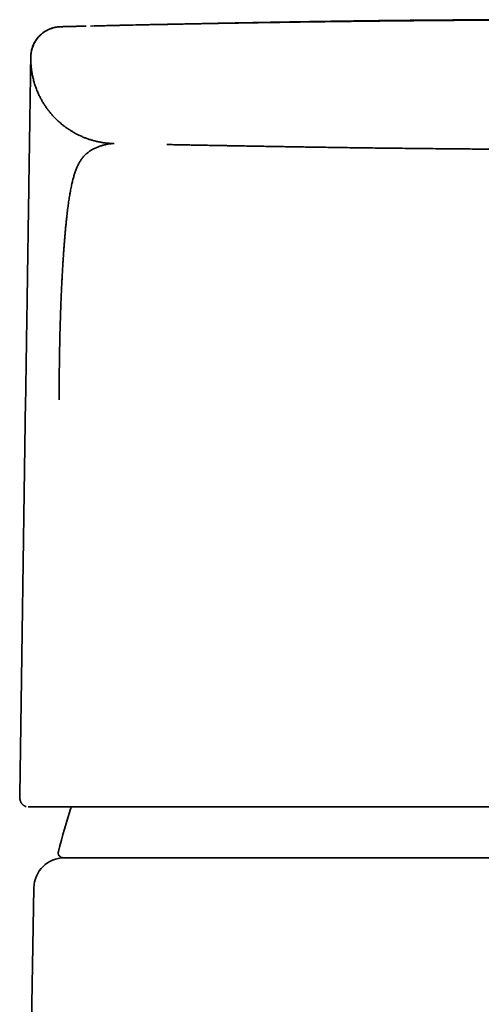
# Model space of a CAD drawing. Header units: millimetres. Extents: x 8 to 542, y 12 to 410.
# Tile 14 of 17: x 262 to 280, y 371 to 410. Entities that reach past the tile are written whole.
import ezdxf

# ---------------------------------------------------------------- set-up
doc = ezdxf.new("R2010")
doc.units = ezdxf.units.MM

msp = doc.modelspace()

# ---------------------------------------------------------------- linework, layer by layer
at = {"color": 7, "linetype": 'Continuous', "lineweight": 35}
for p, q in [((263.903, 409.94), (263.901, 409.94)), ((264.911, 409.964), (264.869, 409.963)), ((262.732, 408.741), (262.732, 408.743)), ((262.732, 408.716), (262.732, 408.741)), ((262.732, 408.741), (262.732, 408.741)), ((266.012, 405.341), (265.958, 405.343)), ((262.53, 395.253), (262.297, 379.703)), ((262.297, 379.703), (262.297, 379.701)), ((262.63, 379.241), (262.635, 379.241)), ((291.143, 377.241), (277.857, 377.241)), ((262.779, 371.474), (262.855, 376.061))]:
    msp.add_line(p, q, dxfattribs=at)
for centre, radius, start, end in [((321.749, 361.876), 60, 163.17698, 164.91337), ((264.01, 377.441), 0.2, 164.9134, 270), ((264.055, 376.041), 1.2, 90, 179.045), ((276.777, 371.241), 14, 179.045, 200.2783)]:
    msp.add_arc(centre, radius, start, end, dxfattribs=at)
for points, knots in [([(263.683, 409.913), (263.671, 409.911), (263.629, 409.903), (263.559, 409.882), (263.472, 409.85), (263.387, 409.811), (263.305, 409.765), (263.225, 409.711), (263.15, 409.652), (263.079, 409.586), (263.014, 409.515), (262.955, 409.439), (262.903, 409.359), (262.857, 409.275), (262.819, 409.19), (262.788, 409.103), (262.764, 409.016), (262.747, 408.929), (262.736, 408.843), (262.734, 408.787), (262.733, 408.758)], [0, 0, 0, 0, 0.02296, 0.078951, 0.13598, 0.193904, 0.252563, 0.311786, 0.371392, 0.431191, 0.49099, 0.550596, 0.609819, 0.668478, 0.726402, 0.783431, 0.839422, 0.89425, 0.947806, 1, 1, 1, 1]), ([(264.875, 409.964), (264.849, 409.963), (264.798, 409.962), (264.726, 409.96), (264.659, 409.958), (264.596, 409.957), (264.538, 409.956), (264.485, 409.954), (264.436, 409.953), (264.392, 409.952), (264.351, 409.951), (264.313, 409.95), (264.277, 409.949), (264.242, 409.948), (264.209, 409.948), (264.178, 409.947), (264.151, 409.946), (264.126, 409.946), (264.103, 409.945), (264.083, 409.945), (264.064, 409.944), (264.046, 409.944), (264.03, 409.943), (264.016, 409.943), (264.004, 409.943), (263.995, 409.942), (263.987, 409.942), (263.98, 409.942), (263.973, 409.942), (263.966, 409.942), (263.958, 409.941), (263.95, 409.941), (263.942, 409.941), (263.934, 409.941), (263.926, 409.941), (263.92, 409.94), (263.913, 409.94), (263.908, 409.94), (263.902, 409.94), (263.898, 409.94), (263.894, 409.94), (263.89, 409.94), (263.886, 409.939), (263.881, 409.939), (263.876, 409.939), (263.872, 409.939), (263.867, 409.939), (263.863, 409.938), (263.858, 409.938), (263.851, 409.938), (263.842, 409.937), (263.828, 409.936), (263.809, 409.934), (263.783, 409.931), (263.753, 409.927), (263.719, 409.921), (263.673, 409.912), (263.615, 409.897), (263.542, 409.875), (263.464, 409.845), (263.383, 409.807), (263.304, 409.762), (263.228, 409.711), (263.157, 409.654), (263.089, 409.592), (263.027, 409.525), (262.971, 409.455), (262.921, 409.382), (262.877, 409.307), (262.84, 409.23), (262.814, 409.166), (262.797, 409.116), (262.786, 409.081), (262.777, 409.05), (262.771, 409.024), (262.766, 409.004), (262.763, 408.991), (262.761, 408.982), (262.76, 408.974), (262.757, 408.964), (262.755, 408.955), (262.753, 408.946), (262.751, 408.938), (262.749, 408.93), (262.748, 408.923), (262.746, 408.918), (262.745, 408.912), (262.745, 408.91), (262.744, 408.908)], [0, 0, 0, 0, 0.031011, 0.061196, 0.090554, 0.119084, 0.146785, 0.173656, 0.198231, 0.222068, 0.245168, 0.26753, 0.289156, 0.312421, 0.334768, 0.356198, 0.37671, 0.396304, 0.41498, 0.432738, 0.449578, 0.467349, 0.483969, 0.499437, 0.513754, 0.524195, 0.533926, 0.542946, 0.551276, 0.561434, 0.572421, 0.584238, 0.596884, 0.61036, 0.624666, 0.636321, 0.648475, 0.661129, 0.674281, 0.687916, 0.694299, 0.699899, 0.704721, 0.708775, 0.712079, 0.713775, 0.715204, 0.716386, 0.717362, 0.718203, 0.719531, 0.721384, 0.724337, 0.728107, 0.732712, 0.737767, 0.74292, 0.753318, 0.764083, 0.77675, 0.78986, 0.80318, 0.816557, 0.829952, 0.843327, 0.856641, 0.869854, 0.88285, 0.895561, 0.907961, 0.920028, 0.925932, 0.931472, 0.936154, 0.93998, 0.942965, 0.945122, 0.946013, 0.946956, 0.949219, 0.952232, 0.956125, 0.960961, 0.966769, 0.973568, 0.981369, 0.990178, 1, 1, 1, 1]), ([(263.903, 409.94), (263.904, 409.94), (263.905, 409.94), (263.917, 409.94), (263.937, 409.941), (263.964, 409.942), (263.999, 409.942), (264.041, 409.944), (264.09, 409.945), (264.147, 409.946), (264.211, 409.948), (264.284, 409.949), (264.364, 409.951), (264.452, 409.954), (264.548, 409.956), (264.651, 409.958), (264.761, 409.961), (264.841, 409.963), (264.881, 409.964)], [0, 0, 0, 0, 0.062714, 0.125436, 0.18816, 0.250881, 0.313598, 0.375194, 0.436791, 0.498388, 0.559986, 0.62284, 0.685696, 0.748554, 0.811416, 0.874282, 0.937145, 1, 1, 1, 1]), ([(265.078, 409.968), (265.464, 409.977), (266.303, 409.997), (267.598, 410.025), (268.964, 410.052), (269.937, 410.071), (270.456, 410.08), (270.517, 410.081)], [0, 0, 0, 0, 0.212918, 0.463064, 0.714105, 0.965911, 1, 1, 1, 1]), ([(284.5, 410.21), (284.474, 410.21), (284.423, 410.21), (284.349, 410.21), (284.281, 410.21), (284.218, 410.21), (284.161, 410.21), (284.107, 410.21), (284.027, 410.21), (283.919, 410.21), (283.777, 410.209), (283.632, 410.209), (283.483, 410.209), (283.358, 410.209), (283.255, 410.209), (283.173, 410.208), (283.089, 410.208), (283, 410.208), (282.904, 410.208), (282.8, 410.208), (282.69, 410.207), (282.572, 410.207), (282.445, 410.207), (282.31, 410.206), (282.166, 410.206), (282.014, 410.205), (281.854, 410.205), (281.687, 410.204), (281.514, 410.203), (281.333, 410.203), (281.145, 410.202), (280.948, 410.201), (280.742, 410.2), (280.526, 410.198), (280.302, 410.197), (280.07, 410.196), (279.83, 410.194), (279.582, 410.192), (279.335, 410.191), (279.088, 410.189), (278.842, 410.187), (278.59, 410.185), (278.331, 410.183), (278.065, 410.181), (277.793, 410.178), (277.504, 410.175), (277.199, 410.172), (276.877, 410.169), (276.547, 410.166), (276.209, 410.162), (275.863, 410.158), (275.509, 410.154), (275.147, 410.149), (274.777, 410.145), (274.399, 410.14), (274.016, 410.134), (273.628, 410.129), (273.234, 410.123), (272.832, 410.117), (272.421, 410.111), (271.999, 410.104), (271.568, 410.097), (271.128, 410.09), (270.681, 410.082), (270.229, 410.074), (269.773, 410.066), (269.312, 410.057), (268.843, 410.048), (268.364, 410.039), (267.875, 410.029), (267.375, 410.019), (266.868, 410.008), (266.353, 409.997), (265.858, 409.986), (265.534, 409.978), (265.385, 409.975)], [0, 0, 0, 0, 0.004121, 0.007965, 0.011532, 0.014821, 0.017834, 0.020582, 0.023248, 0.030444, 0.03744, 0.045508, 0.053294, 0.060796, 0.065161, 0.069424, 0.073688, 0.078332, 0.083392, 0.088767, 0.094544, 0.100723, 0.107303, 0.114416, 0.121947, 0.129894, 0.138259, 0.147042, 0.156074, 0.165509, 0.175348, 0.18559, 0.196457, 0.207744, 0.219451, 0.231579, 0.244127, 0.257095, 0.270484, 0.282993, 0.295848, 0.309048, 0.322595, 0.336486, 0.350723, 0.365305, 0.381744, 0.3986, 0.415872, 0.43356, 0.451664, 0.470182, 0.489115, 0.508461, 0.52822, 0.54839, 0.568599, 0.589204, 0.610202, 0.631593, 0.653775, 0.676361, 0.699349, 0.722737, 0.746525, 0.770273, 0.794402, 0.818909, 0.843792, 0.869567, 0.895729, 0.922273, 0.949196, 0.976496, 1, 1, 1, 1]), ([(284.5, 410.216), (284.472, 410.216), (284.417, 410.216), (284.338, 410.216), (284.265, 410.217), (284.197, 410.217), (284.136, 410.217), (284.08, 410.217), (284.031, 410.217), (283.988, 410.217), (283.951, 410.217), (283.918, 410.217), (283.89, 410.217), (283.861, 410.217), (283.827, 410.217), (283.785, 410.217), (283.738, 410.217), (283.685, 410.217), (283.627, 410.217), (283.564, 410.217), (283.501, 410.217), (283.44, 410.217), (283.382, 410.217), (283.327, 410.217), (283.275, 410.217), (283.226, 410.217), (283.18, 410.217), (283.135, 410.217), (283.09, 410.217), (283.041, 410.216), (282.988, 410.216), (282.926, 410.216), (282.858, 410.216), (282.788, 410.216), (282.724, 410.216), (282.666, 410.216), (282.612, 410.216), (282.56, 410.216), (282.505, 410.216), (282.449, 410.216), (282.391, 410.216), (282.332, 410.216), (282.271, 410.216), (282.213, 410.216), (282.158, 410.215), (282.108, 410.215), (282.06, 410.215), (282.014, 410.215), (281.968, 410.215), (281.921, 410.215), (281.87, 410.215), (281.816, 410.215), (281.759, 410.215), (281.698, 410.215), (281.638, 410.214), (281.581, 410.214), (281.529, 410.214), (281.48, 410.214), (281.435, 410.214), (281.392, 410.214), (281.35, 410.214), (281.304, 410.213), (281.25, 410.213), (281.188, 410.213), (281.12, 410.213), (281.049, 410.213), (280.978, 410.212), (280.908, 410.212), (280.84, 410.212), (280.774, 410.212), (280.713, 410.212), (280.664, 410.211), (280.624, 410.211), (280.592, 410.211), (280.558, 410.211), (280.52, 410.211), (280.476, 410.211), (280.431, 410.21), (280.384, 410.21), (280.339, 410.21), (280.296, 410.21), (280.255, 410.21), (280.218, 410.209), (280.182, 410.209), (280.147, 410.209), (280.111, 410.209), (280.072, 410.209), (280.03, 410.209), (279.987, 410.208), (279.944, 410.208), (279.906, 410.208), (279.871, 410.208), (279.836, 410.208), (279.796, 410.207), (279.748, 410.207), (279.697, 410.207), (279.645, 410.206), (279.595, 410.206), (279.547, 410.206), (279.504, 410.206), (279.463, 410.205), (279.424, 410.205), (279.383, 410.205), (279.34, 410.205), (279.296, 410.204), (279.252, 410.204), (279.21, 410.204), (279.172, 410.204), (279.141, 410.203), (279.112, 410.203), (279.084, 410.203), (279.055, 410.203), (279.025, 410.203), (278.994, 410.202), (278.96, 410.202), (278.924, 410.202), (278.883, 410.202), (278.837, 410.201), (278.786, 410.201), (278.74, 410.201), (278.699, 410.2), (278.667, 410.2), (278.64, 410.2), (278.616, 410.2), (278.586, 410.199), (278.546, 410.199), (278.493, 410.199), (278.435, 410.198), (278.375, 410.198), (278.314, 410.197), (278.255, 410.197), (278.197, 410.196), (278.143, 410.196), (278.098, 410.195), (278.059, 410.195), (278.026, 410.195), (277.993, 410.195), (277.959, 410.194), (277.924, 410.194), (277.887, 410.194), (277.846, 410.193), (277.802, 410.193), (277.756, 410.192), (277.71, 410.192), (277.664, 410.192), (277.621, 410.191), (277.581, 410.191), (277.544, 410.19), (277.496, 410.19), (277.438, 410.189), (277.367, 410.189), (277.308, 410.188), (277.256, 410.187), (277.211, 410.187), (277.162, 410.186), (277.105, 410.186), (277.043, 410.185), (276.977, 410.185), (276.915, 410.184), (276.856, 410.183), (276.801, 410.183), (276.749, 410.182), (276.699, 410.181), (276.646, 410.181), (276.59, 410.18), (276.529, 410.179), (276.465, 410.179), (276.399, 410.178), (276.333, 410.177), (276.269, 410.176), (276.208, 410.176), (276.148, 410.175), (276.089, 410.174), (276.033, 410.173), (275.98, 410.173), (275.93, 410.172), (275.876, 410.171), (275.819, 410.171), (275.757, 410.17), (275.695, 410.169), (275.635, 410.168), (275.578, 410.167), (275.523, 410.167), (275.468, 410.166), (275.41, 410.165), (275.348, 410.164), (275.285, 410.163), (275.224, 410.163), (275.165, 410.162), (275.11, 410.161), (275.058, 410.16), (275.01, 410.16), (274.948, 410.159), (274.869, 410.157), (274.773, 410.156), (274.675, 410.155), (274.578, 410.153), (274.484, 410.152), (274.392, 410.15), (274.317, 410.149), (274.257, 410.148), (274.214, 410.148), (274.169, 410.147), (274.121, 410.146), (274.069, 410.145), (274.015, 410.144), (273.959, 410.144), (273.904, 410.143), (273.852, 410.142), (273.805, 410.141), (273.762, 410.14), (273.721, 410.14), (273.681, 410.139), (273.641, 410.138), (273.6, 410.138), (273.555, 410.137), (273.506, 410.136), (273.458, 410.135), (273.413, 410.135), (273.372, 410.134), (273.329, 410.133), (273.285, 410.132), (273.241, 410.132), (273.201, 410.131), (273.166, 410.13), (273.134, 410.13), (273.106, 410.129), (273.081, 410.129), (273.057, 410.129), (273.034, 410.128), (273.011, 410.128), (272.986, 410.127), (272.961, 410.127), (272.933, 410.126), (272.902, 410.126), (272.867, 410.125), (272.831, 410.125), (272.795, 410.124), (272.759, 410.123), (272.723, 410.123), (272.689, 410.122), (272.659, 410.122), (272.631, 410.121), (272.605, 410.121), (272.576, 410.12), (272.54, 410.12), (272.499, 410.119), (272.464, 410.118), (272.436, 410.118), (272.412, 410.117), (272.384, 410.117), (272.353, 410.116), (272.318, 410.116), (272.283, 410.115), (272.248, 410.114), (272.217, 410.114), (272.188, 410.113), (272.162, 410.113), (272.138, 410.112), (272.113, 410.112), (272.087, 410.111), (272.06, 410.111), (272.034, 410.11), (272.009, 410.11), (271.987, 410.11), (271.966, 410.109), (271.946, 410.109), (271.922, 410.108), (271.896, 410.108), (271.866, 410.107), (271.833, 410.107), (271.798, 410.106), (271.761, 410.105), (271.726, 410.105), (271.693, 410.104), (271.665, 410.104), (271.639, 410.103), (271.616, 410.103), (271.591, 410.102), (271.563, 410.102), (271.533, 410.101), (271.501, 410.101), (271.467, 410.1), (271.432, 410.099), (271.397, 410.099), (271.364, 410.098), (271.331, 410.097), (271.3, 410.097), (271.272, 410.096), (271.247, 410.096), (271.225, 410.095), (271.205, 410.095), (271.188, 410.095), (271.166, 410.094), (271.139, 410.094), (271.105, 410.093), (271.071, 410.092), (271.035, 410.092), (270.996, 410.091), (270.954, 410.09), (270.905, 410.089), (270.851, 410.088), (270.793, 410.087), (270.731, 410.086), (270.664, 410.085), (270.591, 410.083), (270.52, 410.082), (270.451, 410.08), (270.384, 410.079), (270.321, 410.078), (270.265, 410.077), (270.216, 410.076), (270.172, 410.075), (270.126, 410.074), (270.079, 410.073), (270.032, 410.072), (269.986, 410.071), (269.941, 410.07), (269.9, 410.07), (269.862, 410.069), (269.827, 410.068), (269.793, 410.068), (269.761, 410.067), (269.73, 410.066), (269.698, 410.066), (269.664, 410.065), (269.637, 410.064), (269.617, 410.064), (269.604, 410.064), (269.596, 410.064), (269.592, 410.064)], [0, 0, 0, 0, 0.004514, 0.008718, 0.012613, 0.016202, 0.019486, 0.022464, 0.025029, 0.027317, 0.029329, 0.031066, 0.032529, 0.033751, 0.035763, 0.037996, 0.040449, 0.04332, 0.046442, 0.049815, 0.053283, 0.056577, 0.059692, 0.06263, 0.065389, 0.067972, 0.070546, 0.072792, 0.075242, 0.077894, 0.080747, 0.083779, 0.087909, 0.091707, 0.095173, 0.098309, 0.101116, 0.103852, 0.106814, 0.110002, 0.113058, 0.116294, 0.119673, 0.122889, 0.125879, 0.128643, 0.131181, 0.133743, 0.136158, 0.138747, 0.141523, 0.144486, 0.147636, 0.150971, 0.15448, 0.157547, 0.160433, 0.163139, 0.165665, 0.168011, 0.170219, 0.17261, 0.175718, 0.179167, 0.182958, 0.187067, 0.191071, 0.194806, 0.198864, 0.202551, 0.20592, 0.209087, 0.210908, 0.212657, 0.214464, 0.216602, 0.219078, 0.221893, 0.224341, 0.226972, 0.229485, 0.231796, 0.233904, 0.235809, 0.237833, 0.239851, 0.242053, 0.244438, 0.247005, 0.249469, 0.251676, 0.253626, 0.255348, 0.257731, 0.260475, 0.263541, 0.266522, 0.269438, 0.272143, 0.274798, 0.276951, 0.279208, 0.281568, 0.284024, 0.286573, 0.289215, 0.291702, 0.293854, 0.295678, 0.297234, 0.298832, 0.300514, 0.302249, 0.304066, 0.305968, 0.308082, 0.310471, 0.313134, 0.31607, 0.31928, 0.321351, 0.323204, 0.324823, 0.32621, 0.327376, 0.330116, 0.333225, 0.336692, 0.340263, 0.343836, 0.347345, 0.35082, 0.354026, 0.356917, 0.358902, 0.360821, 0.362784, 0.364791, 0.366843, 0.369006, 0.37144, 0.374153, 0.376825, 0.379697, 0.382467, 0.385043, 0.387425, 0.389613, 0.391632, 0.396065, 0.400159, 0.404294, 0.406828, 0.409484, 0.412446, 0.41573, 0.419825, 0.423858, 0.427667, 0.431252, 0.434636, 0.437826, 0.440828, 0.443768, 0.447461, 0.451219, 0.45512, 0.459194, 0.463594, 0.467342, 0.471194, 0.47497, 0.478668, 0.482238, 0.485583, 0.4887, 0.491694, 0.495615, 0.499657, 0.50354, 0.507287, 0.511148, 0.514478, 0.517976, 0.521726, 0.525728, 0.52985, 0.533955, 0.537779, 0.541382, 0.544738, 0.547857, 0.550891, 0.557023, 0.563388, 0.570054, 0.57664, 0.582819, 0.589003, 0.595363, 0.59823, 0.601141, 0.604219, 0.607539, 0.611101, 0.614907, 0.618797, 0.622759, 0.62637, 0.629629, 0.632596, 0.635435, 0.638315, 0.64106, 0.64385, 0.647007, 0.650538, 0.654446, 0.657274, 0.660243, 0.663354, 0.666609, 0.669801, 0.672705, 0.675321, 0.677645, 0.679679, 0.681432, 0.683119, 0.684823, 0.686544, 0.688283, 0.690215, 0.69223, 0.694524, 0.697111, 0.699993, 0.702577, 0.705359, 0.708097, 0.710627, 0.712948, 0.715058, 0.716958, 0.718647, 0.721829, 0.724993, 0.72815, 0.729764, 0.731625, 0.733767, 0.736191, 0.738898, 0.741888, 0.744433, 0.746917, 0.749201, 0.751286, 0.75317, 0.754852, 0.757103, 0.759247, 0.761318, 0.763314, 0.765237, 0.766701, 0.768322, 0.770203, 0.772346, 0.774751, 0.777419, 0.780351, 0.783482, 0.78641, 0.789065, 0.791405, 0.793479, 0.795335, 0.797202, 0.799689, 0.802249, 0.804896, 0.807798, 0.81101, 0.813751, 0.816685, 0.819598, 0.822266, 0.824688, 0.826862, 0.828788, 0.830465, 0.831895, 0.833262, 0.836119, 0.839206, 0.842211, 0.84545, 0.848971, 0.852776, 0.856868, 0.862383, 0.867744, 0.872947, 0.880012, 0.88697, 0.893923, 0.900863, 0.907624, 0.914144, 0.920466, 0.925014, 0.929826, 0.934904, 0.940249, 0.945848, 0.951326, 0.956517, 0.961418, 0.965806, 0.96993, 0.973827, 0.977638, 0.981378, 0.985046, 0.989777, 0.99438, 0.996154, 0.997988, 1, 1, 1, 1]), ([(274.822, 410.149), (274.811, 410.149), (274.776, 410.148), (274.717, 410.147), (274.644, 410.146), (274.57, 410.145), (274.497, 410.144), (274.424, 410.143), (274.352, 410.142), (274.212, 410.141), (274.005, 410.138), (273.725, 410.134), (273.477, 410.13), (273.26, 410.127), (273.076, 410.124), (272.891, 410.121), (272.705, 410.118), (272.526, 410.115), (272.318, 410.112), (272.079, 410.108), (271.803, 410.104), (271.575, 410.1), (271.398, 410.097), (271.273, 410.094), (271.148, 410.092), (271.021, 410.09), (270.897, 410.088), (270.779, 410.086), (270.637, 410.083), (270.465, 410.08), (270.257, 410.076), (270.082, 410.073), (269.976, 410.071), (269.942, 410.07)], [0, 0, 0, 0, 0.006773, 0.021835, 0.03692, 0.05203, 0.067163, 0.08232, 0.0975, 0.111704, 0.168478, 0.225989, 0.284237, 0.321688, 0.359438, 0.397488, 0.435838, 0.473439, 0.508006, 0.563353, 0.619957, 0.677818, 0.703, 0.728414, 0.754058, 0.779934, 0.80604, 0.830294, 0.852016, 0.892958, 0.93535, 0.97919, 1, 1, 1, 1]), ([(278.118, 410.184), (278.102, 410.184), (278.073, 410.184), (278.03, 410.184), (277.994, 410.183), (277.965, 410.183), (277.942, 410.183), (277.921, 410.183), (277.902, 410.182), (277.886, 410.182), (277.873, 410.182), (277.862, 410.182), (277.854, 410.182), (277.849, 410.182), (277.847, 410.182), (277.847, 410.182), (277.847, 410.182)], [0, 0, 0, 0, 0.165471, 0.311376, 0.437692, 0.519732, 0.591185, 0.652581, 0.70485, 0.749584, 0.78937, 0.82786, 0.869081, 0.916369, 0.971965, 1, 1, 1, 1]), ([(279.273, 410.193), (279.262, 410.193), (279.21, 410.193), (279.121, 410.192), (279.01, 410.191), (278.906, 410.191), (278.808, 410.19), (278.719, 410.189), (278.637, 410.189), (278.562, 410.188), (278.491, 410.187), (278.426, 410.187), (278.36, 410.186), (278.294, 410.186), (278.229, 410.185), (278.171, 410.185), (278.134, 410.184), (278.118, 410.184), (278.118, 410.184)], [0, 0, 0, 0, 0.020775, 0.0955524, 0.1685473, 0.2399161, 0.3098184, 0.3784164, 0.4420479, 0.5048051, 0.5668283, 0.628258, 0.6892346, 0.7664048, 0.8433526, 0.9203586, 0.9976969, 1, 1, 1, 1]), ([(262.53, 395.261), (262.533, 395.465), (262.539, 395.871), (262.548, 396.478), (262.557, 397.074), (262.566, 397.649), (262.574, 398.201), (262.582, 398.735), (262.59, 399.244), (262.597, 399.729), (262.604, 400.189), (262.611, 400.634), (262.617, 401.066), (262.624, 401.484), (262.63, 401.888), (262.636, 402.314), (262.643, 402.76), (262.65, 403.22), (262.656, 403.658), (262.662, 404.072), (262.668, 404.429), (262.672, 404.735), (262.676, 404.999), (262.68, 405.252), (262.684, 405.496), (262.687, 405.73), (262.691, 405.954), (262.695, 406.218), (262.699, 406.512), (262.704, 406.823), (262.708, 407.108), (262.712, 407.366), (262.715, 407.561), (262.717, 407.71), (262.719, 407.823), (262.72, 407.928), (262.722, 408.026), (262.723, 408.117), (262.724, 408.202), (262.726, 408.284), (262.727, 408.362), (262.728, 408.437), (262.729, 408.503), (262.73, 408.562), (262.731, 408.612), (262.731, 408.653), (262.732, 408.687), (262.732, 408.708), (262.732, 408.717), (262.732, 408.719)], [0, 0, 0, 0, 0.0215422, 0.043015, 0.0644453, 0.0850177, 0.1045269, 0.1237602, 0.1427399, 0.1600982, 0.1771202, 0.1938267, 0.2102398, 0.2263827, 0.2422799, 0.2579569, 0.2779113, 0.2976219, 0.3171508, 0.3365623, 0.3559215, 0.3701716, 0.3845788, 0.3991675, 0.4139614, 0.428983, 0.4442539, 0.4597948, 0.486502, 0.5142045, 0.5429786, 0.5728928, 0.6038909, 0.6219267, 0.6405181, 0.6596726, 0.679397, 0.6996978, 0.7205806, 0.7420509, 0.7682108, 0.7956283, 0.8243095, 0.8542595, 0.8854831, 0.9179844, 0.9495236, 0.9849297, 1, 1, 1, 1]), ([(262.732, 408.725), (262.732, 408.725), (262.732, 408.724), (262.732, 408.724), (262.732, 408.723), (262.732, 408.722), (262.732, 408.721), (262.732, 408.72), (262.732, 408.719), (262.732, 408.717), (262.732, 408.716), (262.732, 408.715), (262.732, 408.714), (262.732, 408.713), (262.732, 408.712), (262.732, 408.71), (262.732, 408.709), (262.732, 408.708), (262.732, 408.707), (262.732, 408.706), (262.732, 408.704), (262.732, 408.703), (262.732, 408.702), (262.732, 408.7), (262.732, 408.699), (262.732, 408.698), (262.732, 408.696), (262.732, 408.695), (262.732, 408.693), (262.732, 408.692), (262.732, 408.69), (262.732, 408.688), (262.732, 408.686), (262.732, 408.685), (262.732, 408.683), (262.732, 408.681), (262.732, 408.679), (262.732, 408.677), (262.732, 408.676), (262.732, 408.674), (262.732, 408.673), (262.732, 408.672), (262.732, 408.671), (262.732, 408.67), (262.732, 408.668), (262.732, 408.665), (262.732, 408.66), (262.732, 408.654), (262.732, 408.648), (262.732, 408.64), (262.733, 408.631), (262.733, 408.62), (262.733, 408.609), (262.733, 408.596), (262.734, 408.581), (262.734, 408.566), (262.735, 408.549), (262.736, 408.531), (262.737, 408.514), (262.738, 408.497), (262.739, 408.48), (262.74, 408.464), (262.741, 408.449), (262.742, 408.434), (262.743, 408.419), (262.744, 408.404), (262.746, 408.389), (262.747, 408.371), (262.75, 408.347), (262.753, 408.318), (262.757, 408.283), (262.762, 408.241), (262.769, 408.194), (262.777, 408.141), (262.788, 408.082), (262.8, 408.017), (262.815, 407.946), (262.834, 407.868), (262.856, 407.784), (262.882, 407.697), (262.911, 407.609), (262.942, 407.522), (262.975, 407.436), (263.017, 407.337), (263.068, 407.226), (263.131, 407.103), (263.199, 406.983), (263.271, 406.867), (263.347, 406.755), (263.43, 406.642), (263.52, 406.53), (263.617, 406.42), (263.705, 406.329), (263.78, 406.256), (263.844, 406.197), (263.912, 406.138), (263.987, 406.075), (264.071, 406.01), (264.165, 405.942), (264.264, 405.875), (264.37, 405.81), (264.482, 405.746), (264.599, 405.685), (264.723, 405.627), (264.847, 405.575), (264.972, 405.529), (265.097, 405.488), (265.225, 405.451), (265.357, 405.419), (265.491, 405.392), (265.627, 405.37), (265.764, 405.355), (265.894, 405.344), (265.977, 405.342), (266.015, 405.341)], [0, 0, 0, 0, 0.008817, 0.033838, 0.056441, 0.078725, 0.100691, 0.122339, 0.143669, 0.164681, 0.185374, 0.205749, 0.225806, 0.245545, 0.264966, 0.284068, 0.301787, 0.319224, 0.336377, 0.353248, 0.369835, 0.386638, 0.40314, 0.419341, 0.435242, 0.450842, 0.465871, 0.48061, 0.495059, 0.509219, 0.525697, 0.541764, 0.55742, 0.572666, 0.5875, 0.601924, 0.613722, 0.62523, 0.636449, 0.647377, 0.654098, 0.660704, 0.667196, 0.673559, 0.67967, 0.686161, 0.692306, 0.698105, 0.70356, 0.708672, 0.713442, 0.717872, 0.721965, 0.725842, 0.729368, 0.732547, 0.735388, 0.737903, 0.739761, 0.741417, 0.742892, 0.743895, 0.744827, 0.745707, 0.746558, 0.747235, 0.747952, 0.748901, 0.750118, 0.751602, 0.753453, 0.755606, 0.758064, 0.760832, 0.763913, 0.767312, 0.771034, 0.775085, 0.779683, 0.784435, 0.789185, 0.793931, 0.79867, 0.803402, 0.810549, 0.817666, 0.824744, 0.831778, 0.838759, 0.845683, 0.85336, 0.860949, 0.868443, 0.872811, 0.877241, 0.881865, 0.886679, 0.892378, 0.898315, 0.904485, 0.910882, 0.917497, 0.924322, 0.931347, 0.938562, 0.945178, 0.951928, 0.958802, 0.96579, 0.97288, 0.979932, 0.987062, 0.994257, 1, 1, 1, 1]), ([(265.681, 405.3), (265.663, 405.296), (265.628, 405.289), (265.572, 405.274), (265.515, 405.258), (265.455, 405.239), (265.394, 405.217), (265.332, 405.192), (265.268, 405.164), (265.204, 405.133), (265.14, 405.099), (265.075, 405.061), (265.015, 405.02), (264.959, 404.978), (264.908, 404.934), (264.857, 404.886), (264.823, 404.849), (264.806, 404.83)], [0, 0, 0, 0, 0.075102, 0.149697, 0.223761, 0.297262, 0.370169, 0.442462, 0.514132, 0.583772, 0.652836, 0.721348, 0.789338, 0.842414, 0.895206, 0.94773, 1, 1, 1, 1]), ([(266.002, 405.341), (265.998, 405.341), (265.992, 405.341), (265.982, 405.341), (265.972, 405.341), (265.961, 405.34), (265.951, 405.34), (265.94, 405.34), (265.925, 405.339), (265.907, 405.339), (265.885, 405.338), (265.865, 405.337), (265.846, 405.335), (265.831, 405.334), (265.815, 405.332), (265.799, 405.329), (265.782, 405.326), (265.766, 405.323), (265.749, 405.319), (265.733, 405.315), (265.716, 405.31), (265.699, 405.305), (265.687, 405.302), (265.681, 405.3)], [0, 0, 0, 0, 0.037996, 0.076864, 0.116535, 0.156925, 0.197938, 0.23947, 0.281412, 0.358995, 0.436888, 0.514466, 0.563427, 0.61194, 0.659905, 0.70723, 0.753813, 0.799545, 0.841772, 0.883023, 0.923197, 0.962209, 1, 1, 1, 1]), ([(266.015, 405.341), (266.015, 405.341), (266.015, 405.341), (266.015, 405.341), (266.015, 405.341), (266.015, 405.341), (266.015, 405.341), (266.015, 405.341), (266.015, 405.341), (266.015, 405.341), (266.015, 405.341), (266.015, 405.341), (266.015, 405.341), (266.015, 405.341), (266.015, 405.341), (266.015, 405.341), (266.015, 405.341), (266.015, 405.341), (266.015, 405.341), (266.015, 405.341), (266.015, 405.341), (266.015, 405.341), (266.015, 405.341), (266.015, 405.341), (266.015, 405.341), (266.015, 405.341), (266.015, 405.341), (266.015, 405.341), (266.015, 405.341), (266.015, 405.341), (266.015, 405.341), (266.015, 405.341), (266.015, 405.341)], [0, 0, 0, 0, 0.019153, 0.039434, 0.060841, 0.083376, 0.107038, 0.131375, 0.1568, 0.183311, 0.21091, 0.240193, 0.270608, 0.302155, 0.334835, 0.368647, 0.403591, 0.439667, 0.476875, 0.515215, 0.554688, 0.595292, 0.637029, 0.679898, 0.7239, 0.765229, 0.807509, 0.850741, 0.894924, 0.940058, 0.986144, 1, 1, 1, 1]), ([(268.087, 405.304), (268.133, 405.303), (268.224, 405.301), (268.314, 405.299), (268.359, 405.298)], [0, 0, 0, 0, 0.501135, 1, 1, 1, 1]), ([(268.359, 405.298), (268.423, 405.297), (268.548, 405.295), (268.732, 405.291), (268.909, 405.288), (269.078, 405.285), (269.24, 405.282), (269.394, 405.279), (269.54, 405.276), (269.679, 405.274), (269.812, 405.271), (269.939, 405.269), (270.059, 405.267), (270.173, 405.264), (270.28, 405.263), (270.379, 405.261), (270.471, 405.259), (270.53, 405.258), (270.559, 405.257)], [0, 0, 0, 0, 0.08683, 0.170433, 0.25081, 0.32796, 0.401883, 0.471345, 0.537696, 0.600933, 0.661058, 0.719202, 0.774105, 0.825766, 0.874187, 0.919366, 0.961304, 1, 1, 1, 1]), ([(270.559, 405.257), (270.654, 405.256), (270.848, 405.252), (271.141, 405.247), (271.44, 405.242), (271.745, 405.237), (272.057, 405.231), (272.369, 405.226), (272.68, 405.221), (272.991, 405.216), (273.307, 405.211), (273.628, 405.206), (273.969, 405.2), (274.328, 405.195), (274.706, 405.189), (275.091, 405.184), (275.484, 405.178), (275.882, 405.173), (276.288, 405.168), (276.701, 405.163), (276.978, 405.159), (277.118, 405.158)], [0, 0, 0, 0, 0.0437652, 0.0884679, 0.1341081, 0.180686, 0.2282016, 0.2766548, 0.3231981, 0.370575, 0.4187855, 0.4678297, 0.5177075, 0.5743592, 0.6320494, 0.690778, 0.7505452, 0.8113509, 0.8731952, 0.9360782, 1, 1, 1, 1]), ([(277.118, 405.158), (277.268, 405.156), (277.566, 405.152), (278.01, 405.148), (278.446, 405.143), (278.875, 405.139), (279.297, 405.135), (279.704, 405.132), (280.097, 405.128), (280.475, 405.126), (280.847, 405.123), (281.212, 405.121), (281.572, 405.119), (281.925, 405.117), (282.271, 405.116), (282.611, 405.114), (282.945, 405.113), (283.271, 405.113), (283.588, 405.112), (283.898, 405.111), (284.201, 405.111), (284.401, 405.111), (284.5, 405.111)], [0, 0, 0, 0, 0.0610427, 0.1211179, 0.1802254, 0.238365, 0.2955367, 0.3517404, 0.4038459, 0.4550908, 0.505475, 0.5549986, 0.6036615, 0.6514638, 0.6984053, 0.7444862, 0.7897063, 0.8340656, 0.8767948, 0.9186936, 0.959762, 1, 1, 1, 1]), ([(264.806, 404.83), (264.794, 404.816), (264.77, 404.788), (264.735, 404.742), (264.701, 404.692), (264.666, 404.637), (264.632, 404.577), (264.6, 404.516), (264.571, 404.455), (264.545, 404.395), (264.519, 404.331), (264.493, 404.262), (264.468, 404.188), (264.444, 404.114), (264.422, 404.038), (264.401, 403.963), (264.38, 403.883), (264.36, 403.798), (264.34, 403.709), (264.32, 403.615), (264.3, 403.516), (264.281, 403.415), (264.264, 403.312), (264.247, 403.21), (264.23, 403.102), (264.214, 402.99), (264.198, 402.874), (264.182, 402.753), (264.167, 402.629), (264.152, 402.499), (264.137, 402.365), (264.122, 402.224), (264.108, 402.078), (264.094, 401.927), (264.08, 401.771), (264.067, 401.612), (264.054, 401.45), (264.041, 401.284), (264.029, 401.115), (264.017, 400.941), (264.005, 400.763), (263.993, 400.579), (263.982, 400.393), (263.972, 400.203), (263.961, 400.012), (263.951, 399.819), (263.942, 399.624), (263.933, 399.427), (263.924, 399.217), (263.915, 398.996), (263.907, 398.762), (263.899, 398.526), (263.892, 398.287), (263.885, 398.047), (263.879, 397.806), (263.873, 397.564), (263.868, 397.32), (263.864, 397.058), (263.859, 396.778), (263.855, 396.48), (263.851, 396.179), (263.848, 395.875), (263.845, 395.569), (263.843, 395.364), (263.843, 395.261)], [0, 0, 0, 0, 0.0228891, 0.0457072, 0.0684565, 0.0911393, 0.1137577, 0.1363137, 0.1539942, 0.1716391, 0.1892499, 0.2068285, 0.2243773, 0.241899, 0.2568134, 0.2717125, 0.2865987, 0.3014742, 0.3163417, 0.3312037, 0.3460629, 0.3609219, 0.3742379, 0.387558, 0.4008843, 0.414219, 0.4275645, 0.4406853, 0.4538226, 0.4669802, 0.4801622, 0.4936131, 0.5070979, 0.5206206, 0.5341848, 0.5477938, 0.5612061, 0.5746668, 0.5881781, 0.6017424, 0.6156102, 0.629538, 0.6435284, 0.6575838, 0.6717069, 0.685646, 0.6996549, 0.7137359, 0.7278911, 0.7441259, 0.7604625, 0.7769034, 0.7934509, 0.8101074, 0.8265744, 0.8431501, 0.8598361, 0.8766339, 0.8967789, 0.9170866, 0.9375596, 0.9582004, 0.9790126, 1, 1, 1, 1]), ([(262.297, 379.703), (262.297, 379.697), (262.297, 379.686), (262.297, 379.672), (262.297, 379.659), (262.297, 379.648), (262.297, 379.639), (262.298, 379.63), (262.298, 379.621), (262.299, 379.612), (262.299, 379.603), (262.3, 379.591), (262.302, 379.579), (262.303, 379.566), (262.305, 379.554), (262.307, 379.543), (262.308, 379.533), (262.31, 379.524), (262.312, 379.516), (262.314, 379.509), (262.316, 379.501), (262.318, 379.492), (262.321, 379.483), (262.323, 379.475), (262.326, 379.467), (262.328, 379.461), (262.331, 379.455), (262.334, 379.448), (262.337, 379.44), (262.341, 379.43), (262.346, 379.42), (262.353, 379.408), (262.361, 379.395), (262.369, 379.382), (262.376, 379.372), (262.383, 379.364), (262.39, 379.355), (262.4, 379.344), (262.414, 379.329), (262.432, 379.313), (262.453, 379.298), (262.474, 379.285), (262.492, 379.275), (262.509, 379.267), (262.526, 379.261), (262.54, 379.256), (262.548, 379.254), (262.552, 379.253)], [0, 0, 0, 0, 0.043517, 0.082364, 0.116529, 0.146003, 0.170961, 0.199854, 0.225225, 0.247071, 0.274313, 0.305634, 0.341173, 0.378243, 0.407956, 0.437087, 0.463444, 0.486838, 0.507618, 0.522837, 0.540472, 0.560535, 0.582547, 0.602216, 0.618535, 0.632684, 0.643642, 0.656541, 0.672181, 0.690581, 0.710722, 0.729557, 0.758877, 0.784775, 0.797627, 0.810509, 0.823455, 0.838446, 0.857514, 0.88077, 0.905098, 0.926468, 0.944883, 0.960399, 0.973449, 0.986648, 1, 1, 1, 1]), ([(262.635, 379.241), (262.644, 379.241), (262.662, 379.241), (262.698, 379.241), (262.741, 379.241), (262.792, 379.241), (262.85, 379.241), (262.908, 379.241), (262.964, 379.241), (263.016, 379.241), (263.071, 379.241), (263.129, 379.241), (263.191, 379.241), (263.259, 379.241), (263.34, 379.241), (263.437, 379.241), (263.551, 379.241), (263.673, 379.241), (263.801, 379.241), (263.924, 379.241), (264.041, 379.241), (264.148, 379.241), (264.237, 379.241), (264.305, 379.241), (264.35, 379.241), (264.396, 379.241), (264.442, 379.241), (264.489, 379.241), (264.573, 379.241), (264.696, 379.241), (264.862, 379.241), (265.033, 379.241), (265.21, 379.241), (265.393, 379.241), (265.582, 379.241), (265.771, 379.241), (265.96, 379.241), (266.148, 379.241), (266.341, 379.241), (266.539, 379.241), (266.744, 379.241), (266.954, 379.241), (267.169, 379.241), (267.389, 379.241), (267.613, 379.241), (267.841, 379.241), (268.074, 379.241), (268.306, 379.241), (268.539, 379.241), (268.77, 379.241), (269.005, 379.241), (269.245, 379.241), (269.5, 379.241), (269.773, 379.241), (270.062, 379.241), (270.356, 379.241), (270.654, 379.241), (270.957, 379.241), (271.263, 379.241), (271.565, 379.241), (271.862, 379.241), (272.155, 379.241), (272.45, 379.241), (272.748, 379.241), (273.048, 379.241), (273.368, 379.241), (273.71, 379.241), (274.076, 379.241), (274.446, 379.241), (274.819, 379.241), (275.162, 379.241), (275.474, 379.241), (275.755, 379.241), (275.98, 379.241), (276.149, 379.241), (276.26, 379.241), (276.372, 379.241), (276.485, 379.241), (276.597, 379.241), (276.787, 379.241), (277.054, 379.241), (277.4, 379.241), (277.747, 379.241), (278.096, 379.241), (278.447, 379.241), (278.8, 379.241), (279.129, 379.241), (279.434, 379.241), (279.714, 379.241), (279.995, 379.241), (280.278, 379.241), (280.558, 379.241), (280.833, 379.241), (281.14, 379.241), (281.482, 379.241), (281.861, 379.241), (282.24, 379.241), (282.62, 379.241), (282.998, 379.241), (283.374, 379.241), (283.749, 379.241), (284.124, 379.241), (284.51, 379.241), (284.906, 379.241), (285.311, 379.241), (285.715, 379.241), (286.119, 379.241), (286.522, 379.241), (286.881, 379.241), (287.195, 379.241), (287.466, 379.241), (287.736, 379.241), (288.006, 379.241), (288.279, 379.241), (288.556, 379.241), (288.875, 379.241), (289.232, 379.241), (289.625, 379.241), (290.015, 379.241), (290.404, 379.241), (290.756, 379.241), (291.073, 379.241), (291.354, 379.241), (291.577, 379.241), (291.744, 379.241), (291.853, 379.241), (291.963, 379.241), (292.072, 379.241), (292.181, 379.241), (292.372, 379.241), (292.645, 379.241), (292.998, 379.241), (293.347, 379.241), (293.693, 379.241), (294.037, 379.241), (294.377, 379.241), (294.706, 379.241), (295.022, 379.241), (295.326, 379.241), (295.628, 379.241), (295.929, 379.241), (296.228, 379.241), (296.526, 379.241), (296.822, 379.241), (297.115, 379.241), (297.403, 379.241), (297.689, 379.241), (297.97, 379.241), (298.243, 379.241), (298.508, 379.241), (298.764, 379.241), (299.016, 379.241), (299.266, 379.241), (299.525, 379.241), (299.793, 379.241), (300.069, 379.241), (300.339, 379.241), (300.605, 379.241), (300.865, 379.241), (301.12, 379.241), (301.362, 379.241), (301.594, 379.241), (301.814, 379.241), (302.029, 379.241), (302.24, 379.241), (302.445, 379.241), (302.657, 379.241), (302.875, 379.241), (303.1, 379.241), (303.317, 379.241), (303.528, 379.241), (303.713, 379.241), (303.876, 379.241), (304.017, 379.241), (304.127, 379.241), (304.207, 379.241), (304.259, 379.241), (304.311, 379.241), (304.362, 379.241), (304.413, 379.241), (304.497, 379.241), (304.612, 379.241), (304.755, 379.241), (304.891, 379.241), (305.022, 379.241), (305.148, 379.241), (305.267, 379.241), (305.373, 379.241), (305.465, 379.241), (305.547, 379.241), (305.625, 379.241), (305.699, 379.241), (305.769, 379.241), (305.835, 379.241), (305.903, 379.241), (305.975, 379.241), (306.047, 379.241), (306.113, 379.241), (306.172, 379.241), (306.224, 379.241), (306.269, 379.241), (306.308, 379.241), (306.34, 379.241), (306.357, 379.241), (306.365, 379.241)], [0, 0, 0, 0, 0.006133, 0.012259, 0.018378, 0.024494, 0.030609, 0.036724, 0.040844, 0.044966, 0.04909, 0.053218, 0.057349, 0.061643, 0.066001, 0.072095, 0.078183, 0.084268, 0.090352, 0.096436, 0.100899, 0.105365, 0.109834, 0.11159, 0.113347, 0.115105, 0.116864, 0.118623, 0.120384, 0.126146, 0.131902, 0.137651, 0.143396, 0.149138, 0.15488, 0.160623, 0.165889, 0.171159, 0.176434, 0.181716, 0.18705, 0.192433, 0.19781, 0.203182, 0.20855, 0.213916, 0.219282, 0.224649, 0.22971, 0.234775, 0.239844, 0.244919, 0.25, 0.255876, 0.261744, 0.267605, 0.273462, 0.279317, 0.28517, 0.291024, 0.296394, 0.301766, 0.307145, 0.312529, 0.317871, 0.323151, 0.329479, 0.335801, 0.342118, 0.348434, 0.354751, 0.359385, 0.364021, 0.368661, 0.370485, 0.372309, 0.374135, 0.375961, 0.377788, 0.379616, 0.385166, 0.390708, 0.396245, 0.401778, 0.407309, 0.41284, 0.418371, 0.422719, 0.427069, 0.431422, 0.435779, 0.44014, 0.444341, 0.448469, 0.454243, 0.460012, 0.465779, 0.471544, 0.47731, 0.482975, 0.488644, 0.494318, 0.5, 0.506132, 0.512257, 0.518377, 0.524492, 0.530607, 0.536722, 0.540843, 0.544965, 0.549089, 0.553217, 0.557349, 0.561643, 0.566001, 0.572095, 0.578183, 0.584268, 0.590352, 0.596436, 0.600899, 0.605365, 0.609834, 0.61159, 0.613347, 0.615105, 0.616864, 0.618623, 0.620384, 0.626146, 0.631902, 0.637651, 0.643396, 0.649138, 0.65488, 0.660623, 0.665889, 0.671159, 0.676434, 0.681716, 0.68705, 0.692433, 0.69781, 0.703182, 0.70855, 0.713916, 0.719282, 0.724649, 0.72971, 0.734775, 0.739844, 0.744919, 0.75, 0.755876, 0.761744, 0.767605, 0.773462, 0.779317, 0.78517, 0.791024, 0.796394, 0.801766, 0.807145, 0.812529, 0.817871, 0.823151, 0.829479, 0.835801, 0.842118, 0.848434, 0.854751, 0.859385, 0.864021, 0.868661, 0.870485, 0.872309, 0.874135, 0.875961, 0.877788, 0.879616, 0.885166, 0.890708, 0.896245, 0.901778, 0.907309, 0.91284, 0.918371, 0.922719, 0.927069, 0.931422, 0.935779, 0.94014, 0.944341, 0.94847, 0.954244, 0.960014, 0.965781, 0.971546, 0.977312, 0.982976, 0.988645, 0.994319, 1, 1, 1, 1]), ([(264.01, 377.241), (264.011, 377.241), (264.012, 377.241), (264.021, 377.241), (264.034, 377.241), (264.047, 377.241), (264.053, 377.241)], [0, 0, 0, 0, 0.260148, 0.520093, 0.779909, 1, 1, 1, 1]), ([(277.857, 377.241), (276.954, 377.241), (276.05, 377.241), (274.279, 377.241), (273.41, 377.241), (270.907, 377.241), (269.376, 377.241), (266.82, 377.241), (265.797, 377.241), (264.76, 377.241), (264.497, 377.241), (264.144, 377.241), (264.055, 377.241), (264.055, 377.241)], [0, 0, 0, 0, 0.125, 0.125, 0.25, 0.25, 0.5, 0.5, 0.75, 0.75, 0.875, 0.875, 1, 1, 1, 1])]:
    msp.add_open_spline(points, degree=3, knots=knots, dxfattribs=at)

doc.saveas('drawing.dxf')
